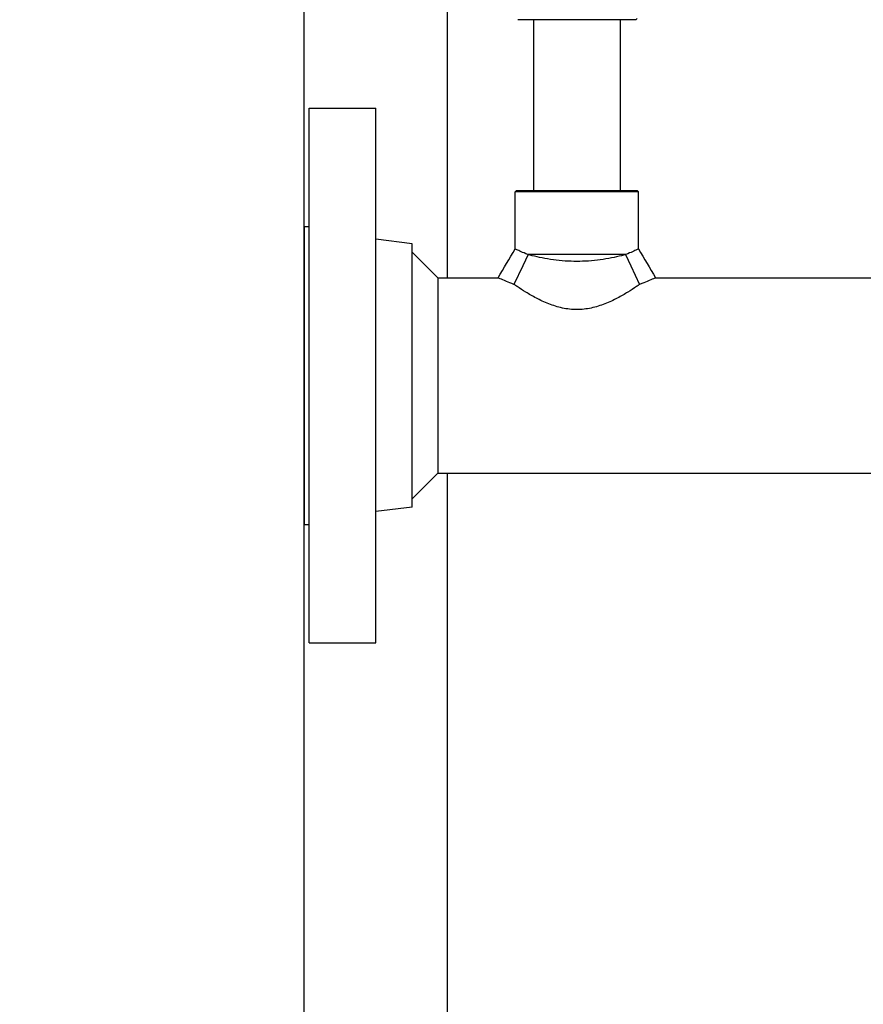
# Model space of a CAD drawing. Header units: inches. Extents: x 5 to 1128, y -85 to 748.
# Tile 7 of 256: x 121 to 131, y 192 to 204. Entities that reach past the tile are written whole.
import ezdxf

# ---------------------------------------------------------------- set-up
doc = ezdxf.new("R2010")
doc.units = ezdxf.units.IN
doc.header["$LTSCALE"] = 32
doc.header["$MEASUREMENT"] = 0
doc.layers.add('Dimension (ANSI)', color=7, linetype='Continuous', lineweight=25)
doc.layers.add('Visible (ANSI)', color=7, linetype='Continuous', lineweight=30)
doc.styles.add('Note Text (ANSI)', font='tahoma.ttf')
doc.dimstyles.new('SB Fraction-16 (ANSI)', dxfattribs={"dimscale": 32, "dimtxt": 0.125, "dimasz": 0.098425, "dimexe": 0.125, "dimexo": 0.0625, "dimgap": 0.031496, "dimtad": 0, "dimtih": 1, "dimtoh": 1, "dimdec": 4, "dimrnd": 1e-08, "dimzin": 0, "dimdsep": 46, "dimlunit": 5, "dimtxsty": 'Note Text (ANSI)', "dimcen": 0.09, "dimdle": 0.393701, "dimclrd": 256, "dimclre": 256, "dimclrt": 256, "dimadec": 0, "dimazin": 3, "dimtfac": 0.96, "dimtofl": 0, "dimtmove": 0, "dimatfit": 3, "dimfxl": 1, "dimfrac": 2, "dimtolj": 1, "dimtzin": 12, "dimlwd": -1, "dimlwe": -1, "dimarcsym": 0})

# ---------------------------------------------------------------- blocks, each defined once
blk = doc.blocks.new('*D16')
at = {"layer": 'Defpoints', "color": 0, "transparency": 16777216}
for p in [(170.807, 474.984), (79.917, 156.272), (130.87, 156.272)]:
    blk.add_point(p, dxfattribs=at)
at = {"layer": 'Dimension (ANSI)', "transparency": 16777216}
for p, q in [((168.807, 474.984), (75.917, 474.984)), ((79.917, 471.834), (79.917, 330.661)), ((79.917, 159.422), (79.917, 323.595)), ((128.87, 156.272), (75.917, 156.272))]:
    blk.add_line(p, q, dxfattribs=at)
for points in [[(79.392, 471.834), (80.442, 471.834), (79.917, 474.984)], [(79.392, 159.422), (80.442, 159.422), (79.917, 156.272)]]:
    blk.add_solid(points, dxfattribs=at)
at = {"layer": 'Dimension (ANSI)', "transparency": 16777216, "insert": (67.714, 329.653), "char_height": 4, "attachment_point": 1, "style": 'Note Text (ANSI)'}
blk.add_mtext('\\A1;318 11/16', dxfattribs=at)

msp = doc.modelspace()

# ---------------------------------------------------------------- linework, layer by layer
at = {"layer": 'Visible (ANSI)'}
for p, q in [((124.18226, 226.7142), (124.18226, 170.36817)), ((125.93226, 200.44058), (125.93226, 207.29617)), ((128.21988, 203.57808), (126.78613, 203.57808)), ((126.978, 203.57808), (126.978, 201.50308)), ((128.028, 203.57808), (128.028, 201.50308)), ((128.21988, 203.57808), (128.2355, 203.5937)), ((124.2505, 196.00308), (124.2505, 202.50308)), ((124.2505, 202.50308), (125.0605, 202.50308)), ((125.0605, 196.00308), (125.0605, 202.50308)), ((126.76863, 201.50308), (126.753, 201.48745)), ((128.253, 201.48745), (126.753, 201.48745)), ((126.753, 200.79188), (126.753, 201.48745)), ((126.76863, 201.50308), (128.23738, 201.50308)), ((128.23738, 201.50308), (128.253, 201.48745)), ((128.253, 200.79188), (128.253, 201.48745)), ((124.1905, 197.44308), (124.1905, 201.06308)), ((124.1905, 201.06308), (124.2505, 201.06308)), ((125.5005, 200.85405), (125.0605, 200.90808)), ((125.5005, 197.6521), (125.5005, 200.85405)), ((125.813, 200.44058), (125.5005, 200.75308)), ((126.90986, 200.72183), (126.84503, 200.58449)), ((128.09614, 200.72183), (126.90986, 200.72183)), ((128.09614, 200.72183), (128.16097, 200.58449)), ((126.84503, 200.58449), (126.73909, 200.36005)), ((128.16097, 200.58449), (128.26692, 200.36005)), ((125.813, 200.44058), (126.54594, 200.44058)), ((125.813, 200.44058), (125.813, 198.06558)), ((128.46007, 200.44058), (131.84713, 200.44058)), ((125.813, 198.06558), (125.5005, 197.75308)), ((125.813, 198.06558), (156.40018, 198.06558)), ((125.93226, 170.36817), (125.93226, 198.06558)), ((125.5005, 197.6521), (125.0605, 197.59808)), ((124.1905, 197.44308), (124.2505, 197.44308)), ((124.2505, 196.00308), (125.0605, 196.00308))]:
    msp.add_line(p, q, dxfattribs=at)
for points in [[(126.54594, 200.44058), (126.61491, 200.5577), (126.68403, 200.67475), (126.753, 200.79188)], [(128.253, 200.79188), (128.32197, 200.67475), (128.39109, 200.5577), (128.46007, 200.44058)]]:
    msp.add_open_spline(points, degree=3, dxfattribs=at)
for points, knots in [([(126.90986, 200.72183), (126.90007, 200.72578), (126.89062, 200.72968), (126.85415, 200.74499), (126.83029, 200.75563), (126.79176, 200.77327), (126.77705, 200.78028), (126.75767, 200.78958), (126.753, 200.79188), (126.753, 200.79188)], [1.7089106, 1.7089106, 1.7089106, 1.7089106, 1.82990272, 1.82990272, 2.19517239, 2.19517239, 2.56044206, 2.56044206, 2.92571172, 2.92571172, 2.92571172, 2.92571172]), ([(128.253, 200.79188), (128.253, 200.79188), (128.24833, 200.78958), (128.22895, 200.78028), (128.21425, 200.77327), (128.17571, 200.75563), (128.15185, 200.74499), (128.11539, 200.72968), (128.10593, 200.72578), (128.09614, 200.72183)], [8.77713517, 8.77713517, 8.77713517, 8.77713517, 9.14240484, 9.14240484, 9.50767451, 9.50767451, 9.87294418, 9.87294418, 9.9939363, 9.9939363, 9.9939363, 9.9939363]), ([(128.09614, 200.72183), (128.07921, 200.7173), (128.06182, 200.71282), (127.97077, 200.69034), (127.88234, 200.67194), (127.74153, 200.65274), (127.69325, 200.64771), (127.59705, 200.64108), (127.54912, 200.63949), (127.45688, 200.63949), (127.40896, 200.64108), (127.31275, 200.64771), (127.26447, 200.65274), (127.12367, 200.67194), (127.03523, 200.69034), (126.94419, 200.71282), (126.92679, 200.7173), (126.90986, 200.72183)], [4.2072462, 4.2072462, 4.2072462, 4.2072462, 4.37588663, 4.37588663, 5.07872267, 5.07872267, 5.43014068, 5.43014068, 5.7815587, 5.7815587, 6.13297672, 6.13297672, 6.48439473, 6.48439473, 7.18723077, 7.18723077, 7.3558712, 7.3558712, 7.3558712, 7.3558712]), ([(126.73909, 200.36005), (126.70459, 200.37334), (126.67315, 200.38608), (126.61478, 200.41038), (126.58948, 200.42137), (126.55506, 200.43647), (126.54594, 200.44058), (126.54594, 200.44058)], [8.68500185, 8.68500185, 8.68500185, 8.68500185, 9.05308502, 9.05308502, 9.48390213, 9.48390213, 9.91471924, 9.91471924, 9.91471924, 9.91471924]), ([(128.46007, 200.44058), (128.46007, 200.44058), (128.45094, 200.43647), (128.41652, 200.42137), (128.39123, 200.41038), (128.33286, 200.38608), (128.30141, 200.37334), (128.26692, 200.36005)], [3.30490641, 3.30490641, 3.30490641, 3.30490641, 3.73572353, 3.73572353, 4.16654064, 4.16654064, 4.53462381, 4.53462381, 4.53462381, 4.53462381]), ([(128.26692, 200.36005), (128.25457, 200.35153), (128.24137, 200.34253), (128.19569, 200.3119), (128.16014, 200.28883), (128.08475, 200.2427), (128.04194, 200.21781), (127.94865, 200.16897), (127.89817, 200.14504), (127.79174, 200.10326), (127.73568, 200.08543), (127.62065, 200.06086), (127.56165, 200.05422), (127.503, 200.05422), (127.44435, 200.05422), (127.38536, 200.06086), (127.27032, 200.08543), (127.21426, 200.10326), (127.10783, 200.14504), (127.05735, 200.16897), (126.96407, 200.21781), (126.92126, 200.2427), (126.84586, 200.28883), (126.81031, 200.3119), (126.76463, 200.34253), (126.75143, 200.35153), (126.73909, 200.36005)], [-2.41800993, -2.41800993, -2.41800993, -2.41800993, -2.22600734, -2.22600734, -1.78766504, -1.78766504, -1.34074878, -1.34074878, -0.89383252, -0.89383252, -0.44691626, -0.44691626, 0, 0, 0, 0.44691626, 0.44691626, 0.89383252, 0.89383252, 1.34074878, 1.34074878, 1.78766504, 1.78766504, 2.22600734, 2.22600734, 2.41800992, 2.41800992, 2.41800992, 2.41800992])]:
    msp.add_open_spline(points, degree=3, knots=knots, dxfattribs=at)

# ---------------------------------------------------------------- dimensions: what is measured, and where the dimension line sits
at = {"layer": 'Dimension (ANSI)'}
dim = msp.add_linear_dim(base=(79.91701, 156.27197), p1=(170.80726, 474.98367), p2=(130.86976, 156.27197), angle=270, dimstyle='SB Fraction-16 (ANSI)', override={"dimgap": 0.031496, "dimdec": 4, "dimtol": 0, "dimlim": 0, "dimtp": 0, "dimtm": 0, "dimtdec": 2, "dimatfit": 1}, dxfattribs=at)
dim.commit()
dim.dimension.update_dxf_attribs({"geometry": '*D16', "text_midpoint": (79.91701, 327.12782), "dimtype": 160})

doc.saveas('drawing.dxf')
